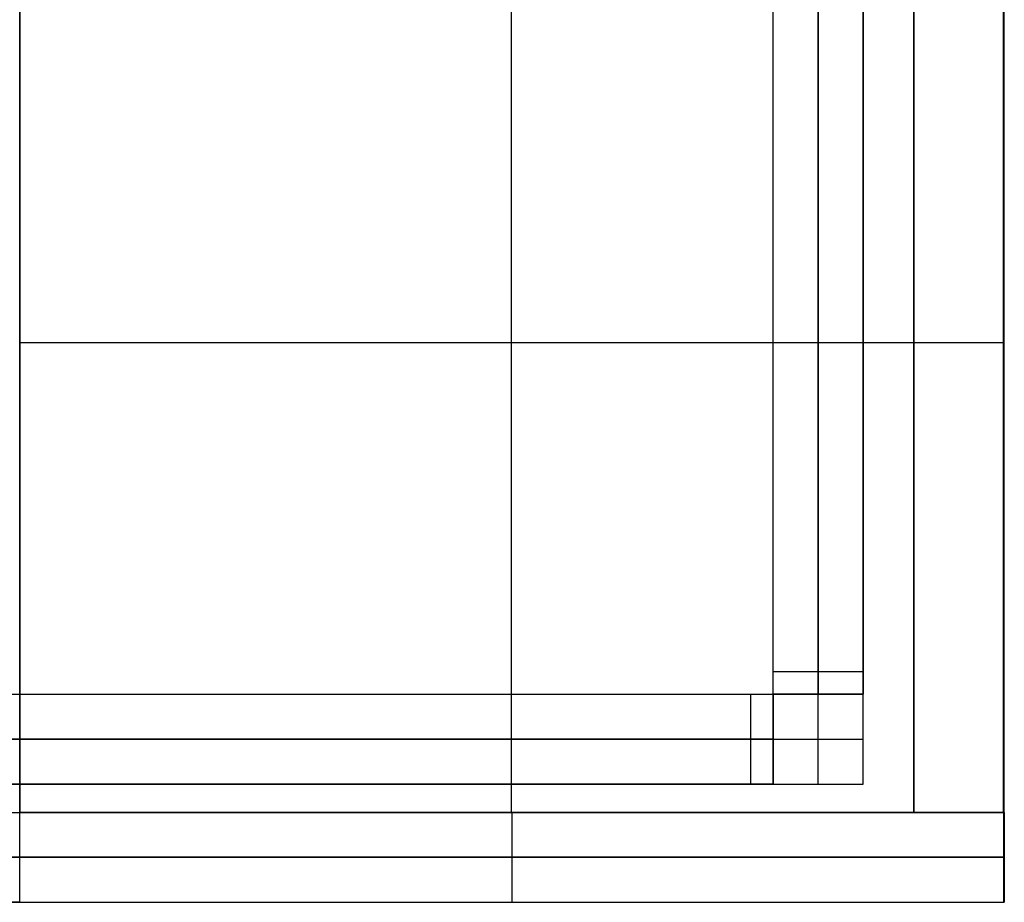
# Model space of a CAD drawing. Header units: millimetres. Extents: x 0 to 350, y 4 to 354.
# Tile 23 of 24: x 175 to 350, y 4 to 161. Entities that reach past the tile are written whole.
import ezdxf

# ---------------------------------------------------------------- set-up
doc = ezdxf.new("R2010")
doc.units = ezdxf.units.MM
doc.layers.add('Burl Side Table', color=7, linetype='Continuous', true_color=0x000000)

msp = doc.modelspace()

# ---------------------------------------------------------------- linework, layer by layer
at = {"layer": 'Burl Side Table'}
for p, q in [((175, 20), (175, 354)), ((350, 20, 300), (350, 354, 300)), ((175, 20, 584), (175, 338, 584)), ((175, 20, 16), (175, 338, 16)), ((175, 338, 414), (175, 20, 414)), ((175, 338, 430), (175, 20, 430)), ((334, 338, 584), (334, 20, 584)), ((334, 20, 16), (334, 338, 16)), ((334, 20, 300), (334, 338, 300)), ((334, 20, 414), (334, 338, 414)), ((334, 20, 430), (334, 338, 430)), ((334, 20, 422), (334, 338, 422)), ((325, 25, -35), (325, 325, -35)), ((309, 41, -70), (309, 309, -70)), ((309, 41), (309, 309)), ((309, 41, -35), (309, 309, -35)), ((317, 41, -70), (317, 309, -70)), ((317, 309), (317, 41)), ((325, 41, -70), (325, 309, -70)), ((325, 309), (325, 41)), ((262.41, 20, 600), (262.41, 187, 600)), ((349.91, 187, 600), (349.91, 20, 600)), ((350, 20), (350, 187)), ((350, 187, 300), (350, 20, 300)), ((350, 187), (350, 20)), ((350, 20, 600), (350, 187, 600)), ((350, 187, 150), (350, 20, 150)), ((350, 20, 450), (350, 187, 450)), ((349.91, 103.5, 600), (174.91, 103.5, 600)), ((350, 103.5, 300), (350, 103.5)), ((350, 103.5, 300), (350, 103.5, 600)), ((325, 45, -70), (309, 45, -70)), ((325, 45), (309, 45)), ((41, 41, -70), (309, 41, -70)), ((41, 41), (309, 41)), ((41, 41, -35), (309, 41, -35)), ((175, 41, -70), (175, 41)), ((305, 25, -70), (305, 41, -70)), ((305, 25), (305, 41)), ((309, 41, -70), (309, 41)), ((309, 25, -70), (309, 41, -70)), ((309, 41, -70), (325, 41, -70)), ((309, 41), (309, 25)), ((325, 41), (309, 41)), ((317, 25, -70), (317, 41, -70)), ((317, 25), (317, 41)), ((325, 25, -70), (325, 41, -70)), ((325, 25), (325, 41)), ((41, 33, -70), (309, 33, -70)), ((309, 33), (41, 33)), ((309, 33, -70), (325, 33, -70)), ((309, 33), (325, 33)), ((25, 25, -35), (325, 25, -35)), ((41, 25, -70), (309, 25, -70)), ((309, 25), (41, 25)), ((175, 25, -70), (175, 25)), ((309, 25, -70), (325, 25, -70)), ((309, 25), (325, 25)), ((325, 25, -70), (325, 25)), ((0, 20, 300), (350, 20, 300)), ((16, 20), (334, 20)), ((16, 20, 584), (334, 20, 584)), ((16, 20, 16), (334, 20, 16)), ((16, 20), (334, 20)), ((16, 20, 592), (334, 20, 592)), ((16, 20, 8), (334, 20, 8)), ((16, 20), (334, 20)), ((16, 20), (334, 20)), ((16, 20, 414), (334, 20, 414)), ((16, 20, 430), (334, 20, 430)), ((16, 20, 422), (334, 20, 422)), ((175, 20, 600), (174.91, 20, 600)), ((174.91, 20, 600), (175, 20, 600)), ((174.91, 20, 600), (175, 20, 600)), ((174.91, 20, 600), (175, 20, 600)), ((175, 4, 600), (175, 20, 600)), ((179.67, 20, 600), (175, 20, 600)), ((175, 20, 600), (179.67, 20, 600)), ((175, 20, 600), (175, 20, 584)), ((175, 20), (175, 20, 16)), ((175, 20, 600), (179.67, 20, 600)), ((175, 20), (175, 20, 600)), ((175, 20, 600), (179.67, 20, 600)), ((175, 4, 600), (175, 20, 600)), ((175, 4), (175, 20)), ((175, 20, 414), (175, 20, 430)), ((182.91, 20, 600), (179.67, 20, 600)), ((179.67, 20, 600), (182.91, 20, 600)), ((179.67, 20, 600), (182.91, 20, 600)), ((179.67, 20, 600), (182.91, 20, 600)), ((334, 20, 600), (182.91, 20, 600)), ((182.91, 20, 600), (334, 20, 600)), ((182.91, 20, 600), (334, 20, 600)), ((182.91, 20, 600), (334, 20, 600)), ((262.54, 4, 600), (262.54, 20, 600)), ((341.91, 20, 600), (334, 20, 600)), ((334, 20), (350, 20)), ((334, 20, 584), (350, 20, 584)), ((334, 20, 600), (334, 20, 584)), ((334, 20), (350, 20)), ((334, 20), (334, 20, 16)), ((350, 20, 16), (334, 20, 16)), ((334, 20, 16), (334, 20, 584)), ((334, 20, 600), (341.91, 20, 600)), ((350, 20, 592), (334, 20, 592)), ((334, 20, 8), (350, 20, 8)), ((350, 20, 300), (334, 20, 300)), ((334, 20), (350, 20)), ((334, 20, 600), (341.91, 20, 600)), ((334, 20, 600), (341.91, 20, 600)), ((334, 20), (350, 20)), ((334, 20, 414), (334, 20, 430)), ((345.42, 20, 600), (341.91, 20, 600)), ((341.91, 20, 600), (345.42, 20, 600)), ((341.91, 20, 600), (345.42, 20, 600)), ((341.91, 20, 600), (345.42, 20, 600)), ((342, 20, 584), (342, 20, 600)), ((342, 20), (342, 20, 16)), ((342, 20, 584), (342, 20, 16)), ((349.91, 20, 600), (345.42, 20, 600)), ((345.42, 20, 600), (349.91, 20, 600)), ((345.42, 20, 600), (349.91, 20, 600)), ((345.42, 20, 600), (349.91, 20, 600)), ((349.91, 20, 600), (350, 20, 600)), ((349.91, 20, 600), (350, 20, 600)), ((349.91, 20, 600), (350, 20, 600)), ((349.91, 20, 600), (350, 20, 600)), ((350, 20, 600), (350.09, 20, 600)), ((350, 20, 584), (350, 20, 600)), ((350, 20), (350, 20, 8)), ((350, 20, 8), (350, 20, 16)), ((350, 20, 584), (350, 20, 300)), ((350, 20, 300), (350, 20, 292)), ((350, 20, 292), (350, 20, 16)), ((350, 20), (350, 20, 8)), ((350, 20, 8), (350, 20, 16)), ((350, 20, 16), (350, 20, 292)), ((350, 20, 292), (350, 20, 300)), ((350, 20, 300), (350, 20, 584)), ((350, 20, 584), (350, 20, 600)), ((350, 4), (350, 20)), ((350, 20, 600), (350, 4, 600)), ((350, 20), (350, 20, 8)), ((350, 20, 8), (350, 20, 16)), ((350, 20, 16), (350, 20, 292)), ((350, 20, 292), (350, 20, 300)), ((350, 20, 300), (350, 20, 584)), ((350, 20, 584), (350, 20, 600)), ((350, 4, 300), (350, 20, 300)), ((350, 20, 300), (350, 20, 292)), ((350, 20, 292), (350, 20, 16)), ((350, 20, 16), (350, 20, 8)), ((350, 20, 8), (350, 20)), ((350, 20, 300), (350, 20, 584)), ((350, 20, 584), (350, 20, 600)), ((350.09, 4, 600), (350.09, 20, 600)), ((350.09, 20, 300), (350.09, 20)), ((350.09, 20, 300), (350.09, 4, 300)), ((350.09, 20), (350.09, 4)), ((350.09, 20, 300), (350.09, 20, 308)), ((350.09, 20, 308), (350.09, 20, 592)), ((350.09, 20, 592), (350.09, 20, 600)), ((350.09, 20, 150), (350.09, 4, 150)), ((350.09, 4, 450), (350.09, 20, 450)), ((350, 12, 600), (0, 12, 600)), ((0, 12), (350, 12)), ((350, 12), (350, 12, 600)), ((175, 4, 600), (0, 4, 600)), ((0, 4), (350, 4)), ((0, 4, 600), (175, 4, 600)), ((0, 4, 300), (350, 4, 300)), ((175, 4, 600), (350, 4, 600)), ((175, 4, 600), (350, 4, 600)), ((175, 4), (175, 4, 600)), ((350, 4, 600), (350.09, 4, 600)), ((350, 4), (350, 4, 600)), ((350.09, 4), (350.09, 4, 300)), ((350.09, 4, 300), (350.09, 4, 600))]:
    msp.add_line(p, q, dxfattribs=at)

doc.saveas('drawing.dxf')
